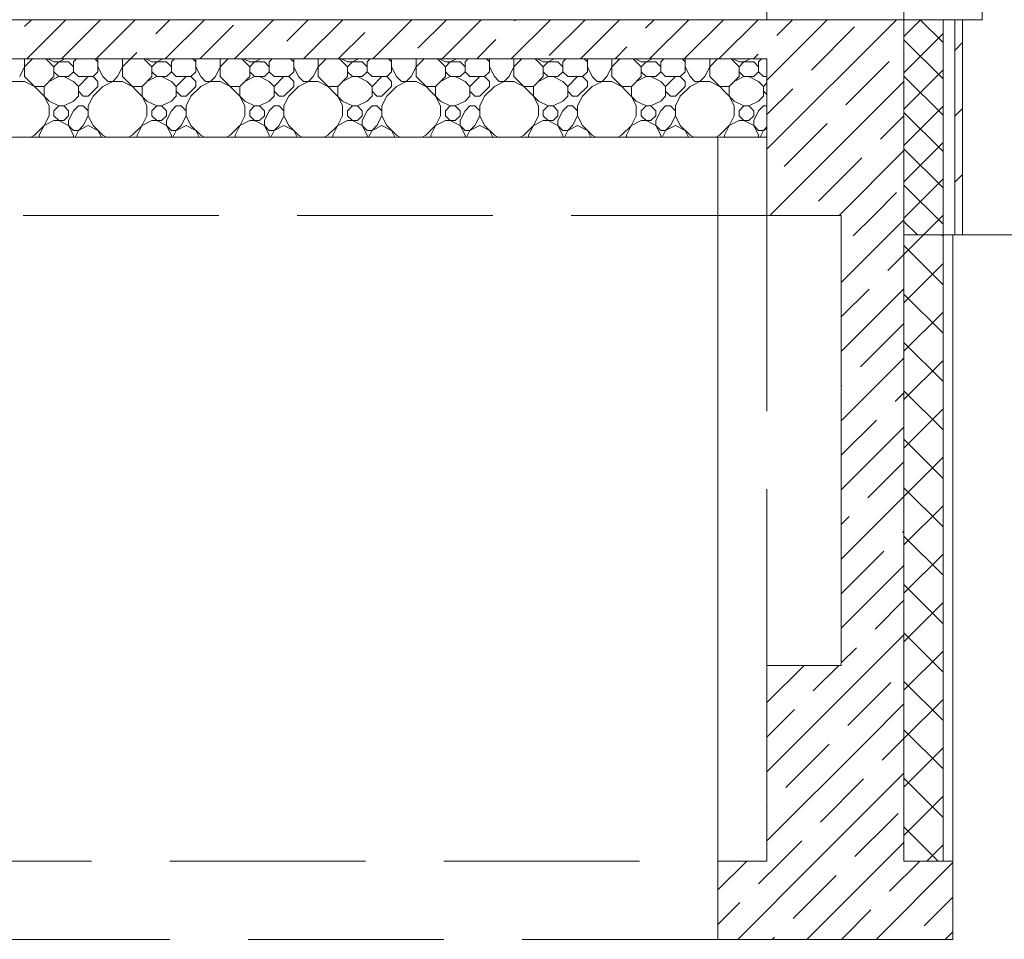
# Model space of a CAD drawing. Header units: millimetres. Extents: x 53645 to 137188, y 78097 to 135542.
# Tile 162 of 256: x 98110 to 100625, y 101230 to 103580. Entities that reach past the tile are written whole.
import ezdxf

# ---------------------------------------------------------------- set-up
doc = ezdxf.new("R2010")
doc.units = ezdxf.units.MM
doc.linetypes.add('GOST2.303 4', pattern=[7, 5, -2, 0])
doc.layers.add('hatch', color=7, linetype='Continuous', lineweight=5)
doc.layers.add('Wall2', color=40, linetype='Continuous', lineweight=5)

msp = doc.modelspace()

# ---------------------------------------------------------------- linework, layer by layer
at = {"layer": 'hatch', "color": 251, "ltscale": 100}
msp.add_lwpolyline([(91368.8, 103679.9), (100018.8, 103679.9), (100018.8, 103579.9), (91368.8, 103579.9)], close=True, dxfattribs=at)
for points in [[(91368.8, 103579.9), (100018.8, 103579.9)], [(100018.8, 103479.9), (96768.8, 103479.9)], [(100018.8, 103479.9), (96768.8, 103479.9)], [(100018.8, 103279.9), (100018.8, 103479.9)], [(100368.8, 101429.9), (100368.8, 103079.9)], [(100368.8, 102793.8), (100368.8, 103029.9)], [(100368.8, 103029.9), (100468.8, 103029.9)], [(100368.8, 101429.9), (100368.8, 102793.8)], [(100368.9, 101429.9), (100368.8, 101429.9)], [(100468.8, 101429.9), (100368.9, 101429.9)]]:
    msp.add_lwpolyline(points, dxfattribs=at)
at = {"layer": 'hatch', "color": 251, "lineweight": 0, "ltscale": 100}
for points in [[(98122.6, 103562.5), (98140, 103579.9)], [(98128.4, 103479.9), (98228.4, 103579.9)], [(98216.8, 103479.9), (98316.8, 103579.9)], [(98305.2, 103479.9), (98405.2, 103579.9)], [(98457.6, 103543.9), (98493.6, 103579.9)], [(98482, 103479.9), (98582, 103579.9)], [(98658.8, 103479.9), (98758.8, 103579.9)], [(98792.6, 103525.4), (98847.2, 103579.9)], [(98835.5, 103479.9), (98935.5, 103579.9)], [(99012.3, 103479.9), (99112.3, 103579.9)], [(99127.6, 103506.8), (99200.7, 103579.9)], [(99189.1, 103479.9), (99289.1, 103579.9)], [(99365.9, 103479.9), (99465.9, 103579.9)], [(99374.2, 103576.6), (99377.5, 103579.9)], [(99462.6, 103488.2), (99554.3, 103579.9)], [(99542.6, 103479.9), (99642.6, 103579.9)], [(99709.2, 103558.1), (99731, 103579.9)], [(99719.4, 103479.9), (99819.4, 103579.9)], [(99807.8, 103479.9), (99907.8, 103579.9)], [(99896.2, 103479.9), (99996.2, 103579.9)], [(98570.4, 103479.9), (98656.5, 103566)], [(98923.9, 103479.9), (98991.4, 103547.5)], [(99277.5, 103479.9), (99326.4, 103528.9)], [(99631, 103479.9), (99661.4, 103510.3)], [(98393.6, 103479.9), (98409.8, 103496.2)], [(99984.6, 103479.9), (99996.4, 103491.8)], [(100239.5, 103027.7), (100291.7, 103079.9)], [(100208.8, 102908.7), (100368.8, 103068.7)], [(100327.9, 102939.4), (100368.8, 102980.3)], [(100208.8, 102731.9), (100368.8, 102891.9)], [(100208.8, 102820.3), (100280.1, 102891.6)], [(100258, 102692.7), (100368.5, 102803.2)], [(100208.8, 102555.2), (100368.8, 102715.2)], [(100208.8, 102643.5), (100210.3, 102645)], [(100346.4, 102604.4), (100368.8, 102626.8)], [(100208.8, 102466.8), (100298.7, 102556.6)], [(100208.8, 102378.4), (100368.8, 102538.4)], [(100276.6, 102357.8), (100368.8, 102450)], [(100208.8, 102201.6), (100368.8, 102361.6)], [(100208.8, 102290), (100228.9, 102310)], [(100365, 102269.4), (100368.8, 102273.2)], [(100208.8, 102113.2), (100317.3, 102221.6)], [(100208.8, 102024.8), (100368.8, 102184.8)], [(100295.2, 102022.8), (100368.8, 102096.4)], [(100228.7, 101867.9), (100368.8, 102008)], [(100208.8, 101936.4), (100247.4, 101975)], [(100250.1, 101800.9), (100335.8, 101886.6)], [(100271.5, 101734), (100368.8, 101831.3)], [(100313.7, 101687.8), (100368.8, 101742.9)], [(100314.4, 101600.1), (100368.8, 101654.5)], [(100335.8, 101533.1), (100354.4, 101551.7)], [(100357.3, 101466.1), (100368.8, 101477.7)], [(99893.8, 101356.3), (99967.5, 101429.9)], [(99944.3, 101229.9), (100144.3, 101429.9)], [(99997.3, 101371.3), (100055.9, 101429.9)], [(100121.1, 101229.9), (100321.1, 101429.9)], [(100297.9, 101229.9), (100493.8, 101425.9)], [(100332.3, 101352.8), (100409.5, 101429.9)], [(100085.7, 101283), (100196.2, 101393.4)], [(100420.7, 101264.4), (100493.8, 101337.5)], [(99893.8, 101267.9), (99949.6, 101323.6)], [(100209.5, 101229.9), (100284.6, 101305.1)], [(100474.6, 101229.9), (100493.8, 101249.2)], [(100032.7, 101229.9), (100038, 101235.2)]]:
    msp.add_lwpolyline(points, dxfattribs=at)
at = {"layer": 'hatch', "color": 251, "linetype": 'ByBlock', "lineweight": 0, "ltscale": 100}
for points in [[(100018.8, 103425.8), (100173, 103579.9)], [(100018.8, 103249), (100349.8, 103579.9)], [(100044.2, 103539.5), (100084.6, 103579.9)], [(100132.5, 103451.1), (100243, 103561.6)], [(100220.9, 103362.7), (100331.4, 103473.2)], [(100018.8, 103337.4), (100084.8, 103403.4)], [(100026.5, 103079.9), (100368.8, 103422.3)], [(100309.3, 103274.3), (100368.8, 103333.9)], [(100062.7, 103204.5), (100173.2, 103315)], [(100151.1, 103116.1), (100261.6, 103226.6)], [(100203.3, 103079.9), (100368.8, 103245.5)], [(100291.7, 103079.9), (100350, 103138.2)], [(100018.8, 101834.8), (100114, 101929.9)], [(100137, 101864.6), (100202.4, 101929.9)], [(100018.8, 101658), (100228.7, 101867.9)], [(100018.8, 101746.4), (100089.2, 101816.8)], [(100225.3, 101776.2), (100250.1, 101800.9)], [(100018.8, 101481.3), (100271.5, 101734)], [(100067.1, 101617.9), (100177.6, 101728.4)], [(100155.5, 101529.6), (100266, 101640)], [(100144.3, 101429.9), (100314.4, 101600.1)], [(100018.8, 101569.7), (100019.4, 101570.2)], [(100243.9, 101441.2), (100335.8, 101533.1)], [(100055.9, 101429.9), (100107.8, 101481.8)], [(100321.1, 101429.9), (100357.3, 101466.1)]]:
    msp.add_lwpolyline(points, dxfattribs=at)
at = {"layer": 'hatch', "color": 251, "linetype": 'ByBlock', "ltscale": 100}
for points in [[(100018.8, 103579.9), (100368.8, 103579.9)], [(100368.8, 103579.9), (100368.8, 103079.9)], [(100018.8, 103079.9), (100018.8, 103479.9)], [(100208.8, 103079.9), (100018.8, 103079.9)], [(100368.8, 103079.9), (100368.8, 103079.9)]]:
    msp.add_lwpolyline(points, dxfattribs=at)
at = {"layer": 'hatch', "color": 251, "lineweight": 0, "ltscale": 75}
for points in [[(100368.8, 103537.2), (100411.6, 103580)], [(100468.8, 103521.4), (100410.3, 103580)], [(100368.8, 103444.4), (100468.8, 103544.4)], [(100468.8, 103428.6), (100368.8, 103528.6)], [(100368.8, 103351.6), (100468.8, 103451.6)], [(100468.8, 103335.8), (100368.8, 103435.8)], [(100368.8, 103258.7), (100468.8, 103358.7)], [(100468.8, 103243), (100368.8, 103343)], [(100368.8, 103165.9), (100468.8, 103265.9)], [(100468.8, 103150.2), (100368.8, 103250.2)], [(100368.8, 103073.1), (100468.8, 103173.1)], [(100468.8, 103057.4), (100368.8, 103157.4)], [(100418.5, 103029.9), (100468.8, 103080.3)], [(100403.5, 103029.9), (100368.8, 103064.6)]]:
    msp.add_lwpolyline(points, dxfattribs=at)
at = {"layer": 'hatch', "color": 251, "ltscale": 75}
for points in [[(100368.8, 103579.9), (100368.8, 103580)], [(100368.8, 103580), (100468.8, 103580)], [(100368.8, 103079.9), (100368.8, 103579.9)], [(100368.8, 103579.9), (100368.8, 103579.9)], [(100468.8, 103029.9), (100468.8, 103580)], [(100468.8, 103580), (100498.8, 103580)], [(100468.8, 103580), (100468.8, 103029.9)], [(100498.8, 103029.9), (100498.8, 103580)], [(100498.8, 103580), (100518.8, 103580)], [(100498.8, 103580), (100498.8, 103029.9)], [(100368.8, 103029.9), (100368.8, 103079.9)], [(100468.8, 103029.9), (100368.8, 103029.9)], [(100498.8, 103029.9), (100468.8, 103029.9)], [(100518.8, 103029.9), (100498.8, 103029.9)]]:
    msp.add_lwpolyline(points, dxfattribs=at)
at = {"layer": 'hatch', "color": 251, "lineweight": 15, "ltscale": 75}
for points in [[(100498.8, 103501.4), (100518.8, 103521.4)], [(100498.8, 103333.1), (100518.8, 103353.1)], [(100498.8, 103164.7), (100518.8, 103184.7)]]:
    msp.add_lwpolyline(points, dxfattribs=at)
at = {"layer": 'hatch', "color": 251, "lineweight": 15, "ltscale": 100}
for points in [[(98122.7, 103434.6), (98122.7, 103479.9)], [(98122.7, 103459.6), (98143, 103479.9)], [(98197.7, 103459.6), (98177.3, 103479.9)], [(98197.7, 103472.1), (98182, 103479.9)], [(98210.2, 103472.1), (98225.8, 103479.9)], [(98247.7, 103472.1), (98255.5, 103479.9)], [(98310.2, 103472.1), (98302.3, 103479.9)], [(98310.2, 103447.1), (98310.2, 103479.9)], [(98372.7, 103434.6), (98372.7, 103479.9)], [(98372.7, 103459.6), (98393, 103479.9)], [(98447.7, 103459.6), (98427.3, 103479.9)], [(98447.7, 103472.1), (98432, 103479.9)], [(98460.2, 103472.1), (98475.8, 103479.9)], [(98497.7, 103472.1), (98505.5, 103479.9)], [(98560.2, 103472.1), (98552.3, 103479.9)], [(98560.2, 103447.1), (98560.2, 103479.9)], [(98622.7, 103434.6), (98622.7, 103479.9)], [(98622.7, 103459.6), (98643, 103479.9)], [(98697.7, 103459.6), (98677.3, 103479.9)], [(98697.7, 103472.1), (98682, 103479.9)], [(98710.2, 103472.1), (98725.8, 103479.9)], [(98747.7, 103472.1), (98755.5, 103479.9)], [(98810.2, 103472.1), (98802.3, 103479.9)], [(98810.2, 103447.1), (98810.2, 103479.9)], [(98872.7, 103434.6), (98872.7, 103479.9)], [(98872.7, 103459.6), (98893, 103479.9)], [(98947.7, 103459.6), (98927.3, 103479.9)], [(98947.7, 103472.1), (98932, 103479.9)], [(98960.2, 103472.1), (98975.8, 103479.9)], [(98997.7, 103472.1), (99005.5, 103479.9)], [(99060.2, 103472.1), (99052.3, 103479.9)], [(99060.2, 103447.1), (99060.2, 103479.9)], [(99122.7, 103434.6), (99122.7, 103479.9)], [(99122.7, 103459.6), (99143, 103479.9)], [(99197.7, 103459.6), (99177.3, 103479.9)], [(99197.7, 103472.1), (99182, 103479.9)], [(99210.2, 103472.1), (99225.8, 103479.9)], [(99247.7, 103472.1), (99255.5, 103479.9)], [(99310.2, 103472.1), (99302.3, 103479.9)], [(99310.2, 103447.1), (99310.2, 103479.9)], [(99372.7, 103434.6), (99372.7, 103479.9)], [(99372.7, 103459.6), (99393, 103479.9)], [(99447.7, 103459.6), (99427.3, 103479.9)], [(99447.7, 103472.1), (99432, 103479.9)], [(99460.2, 103472.1), (99475.8, 103479.9)], [(99497.7, 103472.1), (99505.5, 103479.9)], [(99560.2, 103472.1), (99552.3, 103479.9)], [(99560.2, 103447.1), (99560.2, 103479.9)], [(99622.7, 103434.6), (99622.7, 103479.9)], [(99622.7, 103459.6), (99643, 103479.9)], [(99697.7, 103459.6), (99677.3, 103479.9)], [(99697.7, 103472.1), (99682, 103479.9)], [(99710.2, 103472.1), (99725.8, 103479.9)], [(99747.7, 103472.1), (99755.5, 103479.9)], [(99810.2, 103472.1), (99802.3, 103479.9)], [(99810.2, 103447.1), (99810.2, 103479.9)], [(99872.7, 103434.6), (99872.7, 103479.9)], [(99872.7, 103459.6), (99893, 103479.9)], [(99947.7, 103459.6), (99927.3, 103479.9)], [(99947.7, 103472.1), (99932, 103479.9)], [(99960.2, 103472.1), (99975.8, 103479.9)], [(99997.7, 103472.1), (100005.5, 103479.9)], [(98110.2, 103434.6), (98122.7, 103459.6)], [(98197.7, 103472.1), (98235.2, 103472.1)], [(98197.7, 103459.6), (98210.2, 103472.1)], [(98197.7, 103434.6), (98197.7, 103459.6)], [(98247.7, 103459.6), (98235.2, 103472.1)], [(98247.7, 103447.1), (98247.7, 103472.1)], [(98322.7, 103434.6), (98310.2, 103459.6)], [(98360.2, 103434.6), (98372.7, 103459.6)], [(98447.7, 103472.1), (98485.2, 103472.1)], [(98447.7, 103459.6), (98460.2, 103472.1)], [(98447.7, 103434.6), (98447.7, 103459.6)], [(98497.7, 103459.6), (98485.2, 103472.1)], [(98497.7, 103447.1), (98497.7, 103472.1)], [(98572.7, 103434.6), (98560.2, 103459.6)], [(98610.2, 103434.6), (98622.7, 103459.6)], [(98697.7, 103472.1), (98735.2, 103472.1)], [(98697.7, 103459.6), (98710.2, 103472.1)], [(98697.7, 103434.6), (98697.7, 103459.6)], [(98747.7, 103459.6), (98735.2, 103472.1)], [(98747.7, 103447.1), (98747.7, 103472.1)], [(98822.7, 103434.6), (98810.2, 103459.6)], [(98860.2, 103434.6), (98872.7, 103459.6)], [(98947.7, 103472.1), (98985.2, 103472.1)], [(98947.7, 103459.6), (98960.2, 103472.1)], [(98947.7, 103434.6), (98947.7, 103459.6)], [(98997.7, 103459.6), (98985.2, 103472.1)], [(98997.7, 103447.1), (98997.7, 103472.1)], [(99072.7, 103434.6), (99060.2, 103459.6)], [(99110.2, 103434.6), (99122.7, 103459.6)], [(99197.7, 103472.1), (99235.2, 103472.1)], [(99197.7, 103459.6), (99210.2, 103472.1)], [(99197.7, 103434.6), (99197.7, 103459.6)], [(99247.7, 103459.6), (99235.2, 103472.1)], [(99247.7, 103447.1), (99247.7, 103472.1)], [(99322.7, 103434.6), (99310.2, 103459.6)], [(99360.2, 103434.6), (99372.7, 103459.6)], [(99447.7, 103472.1), (99485.2, 103472.1)], [(99447.7, 103459.6), (99460.2, 103472.1)], [(99447.7, 103434.6), (99447.7, 103459.6)], [(99497.7, 103459.6), (99485.2, 103472.1)], [(99497.7, 103447.1), (99497.7, 103472.1)], [(99572.7, 103434.6), (99560.2, 103459.6)], [(99610.2, 103434.6), (99622.7, 103459.6)], [(99697.7, 103472.1), (99735.2, 103472.1)], [(99697.7, 103459.6), (99710.2, 103472.1)], [(99697.7, 103434.6), (99697.7, 103459.6)], [(99747.7, 103459.6), (99735.2, 103472.1)], [(99747.7, 103447.1), (99747.7, 103472.1)], [(99822.7, 103434.6), (99810.2, 103459.6)], [(99860.2, 103434.6), (99872.7, 103459.6)], [(99947.7, 103472.1), (99985.2, 103472.1)], [(99947.7, 103459.6), (99960.2, 103472.1)], [(99947.7, 103434.6), (99947.7, 103459.6)], [(99997.7, 103459.6), (99985.2, 103472.1)], [(99997.7, 103447.1), (99997.7, 103472.1)], [(98185.2, 103372.1), (98122.7, 103434.6)], [(98172.7, 103409.6), (98197.7, 103434.6)], [(98185.2, 103422.1), (98210.2, 103434.6)], [(98210.2, 103434.6), (98197.7, 103447.1)], [(98210.2, 103434.6), (98235.2, 103434.6)], [(98247.7, 103422.1), (98222.7, 103434.6)], [(98235.2, 103434.6), (98247.7, 103447.1)], [(98260.2, 103434.6), (98247.7, 103447.1)], [(98260.2, 103434.6), (98297.7, 103434.6)], [(98260.2, 103409.6), (98285.2, 103434.6)], [(98297.7, 103434.6), (98310.2, 103447.1)], [(98310.2, 103422.1), (98297.7, 103434.6)], [(98335.2, 103422.1), (98322.7, 103434.6)], [(98347.7, 103422.1), (98360.2, 103434.6)], [(98435.2, 103372.1), (98372.7, 103434.6)], [(98422.7, 103409.6), (98447.7, 103434.6)], [(98435.2, 103422.1), (98460.2, 103434.6)], [(98460.2, 103434.6), (98447.7, 103447.1)], [(98460.2, 103434.6), (98485.2, 103434.6)], [(98497.7, 103422.1), (98472.7, 103434.6)], [(98485.2, 103434.6), (98497.7, 103447.1)], [(98510.2, 103434.6), (98497.7, 103447.1)], [(98510.2, 103434.6), (98547.7, 103434.6)], [(98510.2, 103409.6), (98535.2, 103434.6)], [(98547.7, 103434.6), (98560.2, 103447.1)], [(98560.2, 103422.1), (98547.7, 103434.6)], [(98585.2, 103422.1), (98572.7, 103434.6)], [(98597.7, 103422.1), (98610.2, 103434.6)], [(98685.2, 103372.1), (98622.7, 103434.6)], [(98672.7, 103409.6), (98697.7, 103434.6)], [(98685.2, 103422.1), (98710.2, 103434.6)], [(98710.2, 103434.6), (98697.7, 103447.1)], [(98710.2, 103434.6), (98735.2, 103434.6)], [(98747.7, 103422.1), (98722.7, 103434.6)], [(98735.2, 103434.6), (98747.7, 103447.1)], [(98760.2, 103434.6), (98747.7, 103447.1)], [(98760.2, 103434.6), (98797.7, 103434.6)], [(98760.2, 103409.6), (98785.2, 103434.6)], [(98797.7, 103434.6), (98810.2, 103447.1)], [(98810.2, 103422.1), (98797.7, 103434.6)], [(98835.2, 103422.1), (98822.7, 103434.6)], [(98847.7, 103422.1), (98860.2, 103434.6)], [(98935.2, 103372.1), (98872.7, 103434.6)], [(98922.7, 103409.6), (98947.7, 103434.6)], [(98935.2, 103422.1), (98960.2, 103434.6)], [(98960.2, 103434.6), (98947.7, 103447.1)], [(98960.2, 103434.6), (98985.2, 103434.6)], [(98997.7, 103422.1), (98972.7, 103434.6)], [(98985.2, 103434.6), (98997.7, 103447.1)], [(99010.2, 103434.6), (98997.7, 103447.1)], [(99010.2, 103434.6), (99047.7, 103434.6)], [(99010.2, 103409.6), (99035.2, 103434.6)], [(99047.7, 103434.6), (99060.2, 103447.1)], [(99060.2, 103422.1), (99047.7, 103434.6)], [(99085.2, 103422.1), (99072.7, 103434.6)], [(99097.7, 103422.1), (99110.2, 103434.6)], [(99185.2, 103372.1), (99122.7, 103434.6)], [(99172.7, 103409.6), (99197.7, 103434.6)], [(99185.2, 103422.1), (99210.2, 103434.6)], [(99210.2, 103434.6), (99197.7, 103447.1)], [(99210.2, 103434.6), (99235.2, 103434.6)], [(99247.7, 103422.1), (99222.7, 103434.6)], [(99235.2, 103434.6), (99247.7, 103447.1)], [(99260.2, 103434.6), (99247.7, 103447.1)], [(99260.2, 103434.6), (99297.7, 103434.6)], [(99260.2, 103409.6), (99285.2, 103434.6)], [(99297.7, 103434.6), (99310.2, 103447.1)], [(99310.2, 103422.1), (99297.7, 103434.6)], [(99335.2, 103422.1), (99322.7, 103434.6)], [(99347.7, 103422.1), (99360.2, 103434.6)], [(99435.2, 103372.1), (99372.7, 103434.6)], [(99422.7, 103409.6), (99447.7, 103434.6)], [(99435.2, 103422.1), (99460.2, 103434.6)], [(99460.2, 103434.6), (99447.7, 103447.1)], [(99460.2, 103434.6), (99485.2, 103434.6)], [(99497.7, 103422.1), (99472.7, 103434.6)], [(99485.2, 103434.6), (99497.7, 103447.1)], [(99510.2, 103434.6), (99497.7, 103447.1)], [(99510.2, 103434.6), (99547.7, 103434.6)], [(99510.2, 103409.6), (99535.2, 103434.6)], [(99547.7, 103434.6), (99560.2, 103447.1)], [(99560.2, 103422.1), (99547.7, 103434.6)], [(99585.2, 103422.1), (99572.7, 103434.6)], [(99597.7, 103422.1), (99610.2, 103434.6)], [(99685.2, 103372.1), (99622.7, 103434.6)], [(99672.7, 103409.6), (99697.7, 103434.6)], [(99685.2, 103422.1), (99710.2, 103434.6)], [(99710.2, 103434.6), (99697.7, 103447.1)], [(99710.2, 103434.6), (99735.2, 103434.6)], [(99747.7, 103422.1), (99722.7, 103434.6)], [(99735.2, 103434.6), (99747.7, 103447.1)], [(99760.2, 103434.6), (99747.7, 103447.1)], [(99760.2, 103434.6), (99797.7, 103434.6)], [(99760.2, 103409.6), (99785.2, 103434.6)], [(99797.7, 103434.6), (99810.2, 103447.1)], [(99810.2, 103422.1), (99797.7, 103434.6)], [(99835.2, 103422.1), (99822.7, 103434.6)], [(99847.7, 103422.1), (99860.2, 103434.6)], [(99935.2, 103372.1), (99872.7, 103434.6)], [(99922.7, 103409.6), (99947.7, 103434.6)], [(99935.2, 103422.1), (99960.2, 103434.6)], [(99960.2, 103434.6), (99947.7, 103447.1)], [(99960.2, 103434.6), (99985.2, 103434.6)], [(99997.7, 103422.1), (99972.7, 103434.6)], [(99985.2, 103434.6), (99997.7, 103447.1)], [(100010.2, 103434.6), (99997.7, 103447.1)], [(100010.2, 103434.6), (100018.8, 103434.6)], [(98085.2, 103422.1), (98122.7, 103422.1)], [(98147.7, 103409.6), (98122.7, 103422.1)], [(98147.7, 103409.6), (98172.7, 103409.6)], [(98172.7, 103384.6), (98172.7, 103409.6)], [(98260.2, 103409.6), (98247.7, 103422.1)], [(98260.2, 103384.6), (98260.2, 103409.6)], [(98285.2, 103384.6), (98310.2, 103409.6)], [(98297.7, 103384.6), (98322.7, 103409.6)], [(98310.2, 103409.6), (98310.2, 103422.1)], [(98322.7, 103409.6), (98347.7, 103422.1)], [(98335.2, 103422.1), (98372.7, 103422.1)], [(98397.7, 103409.6), (98372.7, 103422.1)], [(98397.7, 103409.6), (98422.7, 103409.6)], [(98422.7, 103384.6), (98422.7, 103409.6)], [(98510.2, 103409.6), (98497.7, 103422.1)], [(98510.2, 103384.6), (98510.2, 103409.6)], [(98535.2, 103384.6), (98560.2, 103409.6)], [(98547.7, 103384.6), (98572.7, 103409.6)], [(98560.2, 103409.6), (98560.2, 103422.1)], [(98572.7, 103409.6), (98597.7, 103422.1)], [(98585.2, 103422.1), (98622.7, 103422.1)], [(98647.7, 103409.6), (98622.7, 103422.1)], [(98647.7, 103409.6), (98672.7, 103409.6)], [(98672.7, 103384.6), (98672.7, 103409.6)], [(98760.2, 103409.6), (98747.7, 103422.1)], [(98760.2, 103384.6), (98760.2, 103409.6)], [(98785.2, 103384.6), (98810.2, 103409.6)], [(98797.7, 103384.6), (98822.7, 103409.6)], [(98810.2, 103409.6), (98810.2, 103422.1)], [(98822.7, 103409.6), (98847.7, 103422.1)], [(98835.2, 103422.1), (98872.7, 103422.1)], [(98897.7, 103409.6), (98872.7, 103422.1)], [(98897.7, 103409.6), (98922.7, 103409.6)], [(98922.7, 103384.6), (98922.7, 103409.6)], [(99010.2, 103409.6), (98997.7, 103422.1)], [(99010.2, 103384.6), (99010.2, 103409.6)], [(99035.2, 103384.6), (99060.2, 103409.6)], [(99047.7, 103384.6), (99072.7, 103409.6)], [(99060.2, 103409.6), (99060.2, 103422.1)], [(99072.7, 103409.6), (99097.7, 103422.1)], [(99085.2, 103422.1), (99122.7, 103422.1)], [(99147.7, 103409.6), (99122.7, 103422.1)], [(99147.7, 103409.6), (99172.7, 103409.6)], [(99172.7, 103384.6), (99172.7, 103409.6)], [(99260.2, 103409.6), (99247.7, 103422.1)], [(99260.2, 103384.6), (99260.2, 103409.6)], [(99285.2, 103384.6), (99310.2, 103409.6)], [(99297.7, 103384.6), (99322.7, 103409.6)], [(99310.2, 103409.6), (99310.2, 103422.1)], [(99322.7, 103409.6), (99347.7, 103422.1)], [(99335.2, 103422.1), (99372.7, 103422.1)], [(99397.7, 103409.6), (99372.7, 103422.1)], [(99397.7, 103409.6), (99422.7, 103409.6)], [(99422.7, 103384.6), (99422.7, 103409.6)], [(99510.2, 103409.6), (99497.7, 103422.1)], [(99510.2, 103384.6), (99510.2, 103409.6)], [(99535.2, 103384.6), (99560.2, 103409.6)], [(99547.7, 103384.6), (99572.7, 103409.6)], [(99560.2, 103409.6), (99560.2, 103422.1)], [(99572.7, 103409.6), (99597.7, 103422.1)], [(99585.2, 103422.1), (99622.7, 103422.1)], [(99647.7, 103409.6), (99622.7, 103422.1)], [(99647.7, 103409.6), (99672.7, 103409.6)], [(99672.7, 103384.6), (99672.7, 103409.6)], [(99760.2, 103409.6), (99747.7, 103422.1)], [(99760.2, 103384.6), (99760.2, 103409.6)], [(99785.2, 103384.6), (99810.2, 103409.6)], [(99797.7, 103384.6), (99822.7, 103409.6)], [(99810.2, 103409.6), (99810.2, 103422.1)], [(99822.7, 103409.6), (99847.7, 103422.1)], [(99835.2, 103422.1), (99872.7, 103422.1)], [(99897.7, 103409.6), (99872.7, 103422.1)], [(99897.7, 103409.6), (99922.7, 103409.6)], [(99922.7, 103384.6), (99922.7, 103409.6)], [(100010.2, 103409.6), (99997.7, 103422.1)], [(100010.2, 103409.6), (100018.8, 103418.3)], [(100010.2, 103384.6), (100010.2, 103409.6)], [(98185.2, 103359.6), (98172.7, 103384.6)], [(98247.7, 103372.1), (98260.2, 103384.6)], [(98272.7, 103384.6), (98260.2, 103397.1)], [(98272.7, 103384.6), (98285.2, 103384.6)], [(98297.7, 103384.6), (98285.2, 103359.6)], [(98435.2, 103359.6), (98422.7, 103384.6)], [(98497.7, 103372.1), (98510.2, 103384.6)], [(98522.7, 103384.6), (98510.2, 103397.1)], [(98522.7, 103384.6), (98535.2, 103384.6)], [(98547.7, 103384.6), (98535.2, 103359.6)], [(98685.2, 103359.6), (98672.7, 103384.6)], [(98747.7, 103372.1), (98760.2, 103384.6)], [(98772.7, 103384.6), (98760.2, 103397.1)], [(98772.7, 103384.6), (98785.2, 103384.6)], [(98797.7, 103384.6), (98785.2, 103359.6)], [(98935.2, 103359.6), (98922.7, 103384.6)], [(98997.7, 103372.1), (99010.2, 103384.6)], [(99022.7, 103384.6), (99010.2, 103397.1)], [(99022.7, 103384.6), (99035.2, 103384.6)], [(99047.7, 103384.6), (99035.2, 103359.6)], [(99185.2, 103359.6), (99172.7, 103384.6)], [(99247.7, 103372.1), (99260.2, 103384.6)], [(99272.7, 103384.6), (99260.2, 103397.1)], [(99272.7, 103384.6), (99285.2, 103384.6)], [(99297.7, 103384.6), (99285.2, 103359.6)], [(99435.2, 103359.6), (99422.7, 103384.6)], [(99497.7, 103372.1), (99510.2, 103384.6)], [(99522.7, 103384.6), (99510.2, 103397.1)], [(99522.7, 103384.6), (99535.2, 103384.6)], [(99547.7, 103384.6), (99535.2, 103359.6)], [(99685.2, 103359.6), (99672.7, 103384.6)], [(99747.7, 103372.1), (99760.2, 103384.6)], [(99772.7, 103384.6), (99760.2, 103397.1)], [(99772.7, 103384.6), (99785.2, 103384.6)], [(99797.7, 103384.6), (99785.2, 103359.6)], [(99935.2, 103359.6), (99922.7, 103384.6)], [(99997.7, 103372.1), (100010.2, 103384.6)], [(100018.8, 103388.4), (100010.2, 103397.1)], [(98210.2, 103359.6), (98185.2, 103372.1)], [(98185.2, 103334.6), (98185.2, 103359.6)], [(98197.7, 103347.1), (98210.2, 103359.6)], [(98210.2, 103359.6), (98222.7, 103359.6)], [(98222.7, 103359.6), (98247.7, 103372.1)], [(98235.2, 103347.1), (98222.7, 103359.6)], [(98247.7, 103347.1), (98260.2, 103359.6)], [(98260.2, 103359.6), (98272.7, 103359.6)], [(98285.2, 103347.1), (98272.7, 103359.6)], [(98285.2, 103334.6), (98285.2, 103359.6)], [(98460.2, 103359.6), (98435.2, 103372.1)], [(98435.2, 103334.6), (98435.2, 103359.6)], [(98447.7, 103347.1), (98460.2, 103359.6)], [(98460.2, 103359.6), (98472.7, 103359.6)], [(98472.7, 103359.6), (98497.7, 103372.1)], [(98485.2, 103347.1), (98472.7, 103359.6)], [(98497.7, 103347.1), (98510.2, 103359.6)], [(98510.2, 103359.6), (98522.7, 103359.6)], [(98535.2, 103347.1), (98522.7, 103359.6)], [(98535.2, 103334.6), (98535.2, 103359.6)], [(98710.2, 103359.6), (98685.2, 103372.1)], [(98685.2, 103334.6), (98685.2, 103359.6)], [(98697.7, 103347.1), (98710.2, 103359.6)], [(98710.2, 103359.6), (98722.7, 103359.6)], [(98722.7, 103359.6), (98747.7, 103372.1)], [(98735.2, 103347.1), (98722.7, 103359.6)], [(98747.7, 103347.1), (98760.2, 103359.6)], [(98760.2, 103359.6), (98772.7, 103359.6)], [(98785.2, 103347.1), (98772.7, 103359.6)], [(98785.2, 103334.6), (98785.2, 103359.6)], [(98960.2, 103359.6), (98935.2, 103372.1)], [(98935.2, 103334.6), (98935.2, 103359.6)], [(98947.7, 103347.1), (98960.2, 103359.6)], [(98960.2, 103359.6), (98972.7, 103359.6)], [(98972.7, 103359.6), (98997.7, 103372.1)], [(98985.2, 103347.1), (98972.7, 103359.6)], [(98997.7, 103347.1), (99010.2, 103359.6)], [(99010.2, 103359.6), (99022.7, 103359.6)], [(99035.2, 103347.1), (99022.7, 103359.6)], [(99035.2, 103334.6), (99035.2, 103359.6)], [(99210.2, 103359.6), (99185.2, 103372.1)], [(99185.2, 103334.6), (99185.2, 103359.6)], [(99197.7, 103347.1), (99210.2, 103359.6)], [(99210.2, 103359.6), (99222.7, 103359.6)], [(99222.7, 103359.6), (99247.7, 103372.1)], [(99235.2, 103347.1), (99222.7, 103359.6)], [(99247.7, 103347.1), (99260.2, 103359.6)], [(99260.2, 103359.6), (99272.7, 103359.6)], [(99285.2, 103347.1), (99272.7, 103359.6)], [(99285.2, 103334.6), (99285.2, 103359.6)], [(99460.2, 103359.6), (99435.2, 103372.1)], [(99435.2, 103334.6), (99435.2, 103359.6)], [(99447.7, 103347.1), (99460.2, 103359.6)], [(99460.2, 103359.6), (99472.7, 103359.6)], [(99472.7, 103359.6), (99497.7, 103372.1)], [(99485.2, 103347.1), (99472.7, 103359.6)], [(99497.7, 103347.1), (99510.2, 103359.6)], [(99510.2, 103359.6), (99522.7, 103359.6)], [(99535.2, 103347.1), (99522.7, 103359.6)], [(99535.2, 103334.6), (99535.2, 103359.6)], [(99710.2, 103359.6), (99685.2, 103372.1)], [(99685.2, 103334.6), (99685.2, 103359.6)], [(99697.7, 103347.1), (99710.2, 103359.6)], [(99710.2, 103359.6), (99722.7, 103359.6)], [(99722.7, 103359.6), (99747.7, 103372.1)], [(99735.2, 103347.1), (99722.7, 103359.6)], [(99747.7, 103347.1), (99760.2, 103359.6)], [(99760.2, 103359.6), (99772.7, 103359.6)], [(99785.2, 103347.1), (99772.7, 103359.6)], [(99785.2, 103334.6), (99785.2, 103359.6)], [(99960.2, 103359.6), (99935.2, 103372.1)], [(99935.2, 103334.6), (99935.2, 103359.6)], [(99947.7, 103347.1), (99960.2, 103359.6)], [(99960.2, 103359.6), (99972.7, 103359.6)], [(99972.7, 103359.6), (99997.7, 103372.1)], [(99985.2, 103347.1), (99972.7, 103359.6)], [(99997.7, 103347.1), (100010.2, 103359.6)], [(100010.2, 103359.6), (100018.8, 103359.6)], [(98160.2, 103284.6), (98185.2, 103334.6)], [(98197.7, 103334.6), (98197.7, 103347.1)], [(98210.2, 103322.1), (98197.7, 103334.6)], [(98222.7, 103322.1), (98235.2, 103334.6)], [(98235.2, 103334.6), (98235.2, 103347.1)], [(98235.2, 103322.1), (98247.7, 103347.1)], [(98272.7, 103309.6), (98285.2, 103334.6)], [(98297.7, 103309.6), (98285.2, 103334.6)], [(98410.2, 103284.6), (98435.2, 103334.6)], [(98447.7, 103334.6), (98447.7, 103347.1)], [(98460.2, 103322.1), (98447.7, 103334.6)], [(98472.7, 103322.1), (98485.2, 103334.6)], [(98485.2, 103334.6), (98485.2, 103347.1)], [(98485.2, 103322.1), (98497.7, 103347.1)], [(98522.7, 103309.6), (98535.2, 103334.6)], [(98547.7, 103309.6), (98535.2, 103334.6)], [(98660.2, 103284.6), (98685.2, 103334.6)], [(98697.7, 103334.6), (98697.7, 103347.1)], [(98710.2, 103322.1), (98697.7, 103334.6)], [(98722.7, 103322.1), (98735.2, 103334.6)], [(98735.2, 103334.6), (98735.2, 103347.1)], [(98735.2, 103322.1), (98747.7, 103347.1)], [(98772.7, 103309.6), (98785.2, 103334.6)], [(98797.7, 103309.6), (98785.2, 103334.6)], [(98910.2, 103284.6), (98935.2, 103334.6)], [(98947.7, 103334.6), (98947.7, 103347.1)], [(98960.2, 103322.1), (98947.7, 103334.6)], [(98972.7, 103322.1), (98985.2, 103334.6)], [(98985.2, 103334.6), (98985.2, 103347.1)], [(98985.2, 103322.1), (98997.7, 103347.1)], [(99022.7, 103309.6), (99035.2, 103334.6)], [(99047.7, 103309.6), (99035.2, 103334.6)], [(99160.2, 103284.6), (99185.2, 103334.6)], [(99197.7, 103334.6), (99197.7, 103347.1)], [(99210.2, 103322.1), (99197.7, 103334.6)], [(99222.7, 103322.1), (99235.2, 103334.6)], [(99235.2, 103334.6), (99235.2, 103347.1)], [(99235.2, 103322.1), (99247.7, 103347.1)], [(99272.7, 103309.6), (99285.2, 103334.6)], [(99297.7, 103309.6), (99285.2, 103334.6)], [(99410.2, 103284.6), (99435.2, 103334.6)], [(99447.7, 103334.6), (99447.7, 103347.1)], [(99460.2, 103322.1), (99447.7, 103334.6)], [(99472.7, 103322.1), (99485.2, 103334.6)], [(99485.2, 103334.6), (99485.2, 103347.1)], [(99485.2, 103322.1), (99497.7, 103347.1)], [(99522.7, 103309.6), (99535.2, 103334.6)], [(99547.7, 103309.6), (99535.2, 103334.6)], [(99660.2, 103284.6), (99685.2, 103334.6)], [(99697.7, 103334.6), (99697.7, 103347.1)], [(99710.2, 103322.1), (99697.7, 103334.6)], [(99722.7, 103322.1), (99735.2, 103334.6)], [(99735.2, 103334.6), (99735.2, 103347.1)], [(99735.2, 103322.1), (99747.7, 103347.1)], [(99772.7, 103309.6), (99785.2, 103334.6)], [(99797.7, 103309.6), (99785.2, 103334.6)], [(99910.2, 103284.6), (99935.2, 103334.6)], [(99947.7, 103334.6), (99947.7, 103347.1)], [(99960.2, 103322.1), (99947.7, 103334.6)], [(99972.7, 103322.1), (99985.2, 103334.6)], [(99985.2, 103334.6), (99985.2, 103347.1)], [(99985.2, 103322.1), (99997.7, 103347.1)], [(98147.7, 103284.6), (98172.7, 103309.6)], [(98172.7, 103309.6), (98197.7, 103322.1)], [(98197.7, 103322.1), (98222.7, 103322.1)], [(98235.2, 103309.6), (98210.2, 103322.1)], [(98235.2, 103309.6), (98235.2, 103322.1)], [(98247.7, 103297.1), (98235.2, 103309.6)], [(98247.7, 103284.6), (98235.2, 103309.6)], [(98260.2, 103297.1), (98272.7, 103309.6)], [(98260.2, 103297.1), (98285.2, 103309.6)], [(98310.2, 103297.1), (98285.2, 103309.6)], [(98310.2, 103297.1), (98285.2, 103309.6)], [(98322.7, 103284.6), (98297.7, 103309.6)], [(98397.7, 103284.6), (98422.7, 103309.6)], [(98422.7, 103309.6), (98447.7, 103322.1)], [(98447.7, 103322.1), (98472.7, 103322.1)], [(98485.2, 103309.6), (98460.2, 103322.1)], [(98485.2, 103309.6), (98485.2, 103322.1)], [(98497.7, 103297.1), (98485.2, 103309.6)], [(98497.7, 103284.6), (98485.2, 103309.6)], [(98510.2, 103297.1), (98522.7, 103309.6)], [(98510.2, 103297.1), (98535.2, 103309.6)], [(98560.2, 103297.1), (98535.2, 103309.6)], [(98560.2, 103297.1), (98535.2, 103309.6)], [(98572.7, 103284.6), (98547.7, 103309.6)], [(98647.7, 103284.6), (98672.7, 103309.6)], [(98672.7, 103309.6), (98697.7, 103322.1)], [(98697.7, 103322.1), (98722.7, 103322.1)], [(98735.2, 103309.6), (98710.2, 103322.1)], [(98735.2, 103309.6), (98735.2, 103322.1)], [(98747.7, 103297.1), (98735.2, 103309.6)], [(98747.7, 103284.6), (98735.2, 103309.6)], [(98760.2, 103297.1), (98772.7, 103309.6)], [(98760.2, 103297.1), (98785.2, 103309.6)], [(98810.2, 103297.1), (98785.2, 103309.6)], [(98810.2, 103297.1), (98785.2, 103309.6)], [(98822.7, 103284.6), (98797.7, 103309.6)], [(98897.7, 103284.6), (98922.7, 103309.6)], [(98922.7, 103309.6), (98947.7, 103322.1)], [(98947.7, 103322.1), (98972.7, 103322.1)], [(98985.2, 103309.6), (98960.2, 103322.1)], [(98985.2, 103309.6), (98985.2, 103322.1)], [(98997.7, 103297.1), (98985.2, 103309.6)], [(98997.7, 103284.6), (98985.2, 103309.6)], [(99010.2, 103297.1), (99022.7, 103309.6)], [(99010.2, 103297.1), (99035.2, 103309.6)], [(99060.2, 103297.1), (99035.2, 103309.6)], [(99060.2, 103297.1), (99035.2, 103309.6)], [(99072.7, 103284.6), (99047.7, 103309.6)], [(99147.7, 103284.6), (99172.7, 103309.6)], [(99172.7, 103309.6), (99197.7, 103322.1)], [(99197.7, 103322.1), (99222.7, 103322.1)], [(99235.2, 103309.6), (99210.2, 103322.1)], [(99235.2, 103309.6), (99235.2, 103322.1)], [(99247.7, 103297.1), (99235.2, 103309.6)], [(99247.7, 103284.6), (99235.2, 103309.6)], [(99260.2, 103297.1), (99272.7, 103309.6)], [(99260.2, 103297.1), (99285.2, 103309.6)], [(99310.2, 103297.1), (99285.2, 103309.6)], [(99310.2, 103297.1), (99285.2, 103309.6)], [(99322.7, 103284.6), (99297.7, 103309.6)], [(99397.7, 103284.6), (99422.7, 103309.6)], [(99422.7, 103309.6), (99447.7, 103322.1)], [(99447.7, 103322.1), (99472.7, 103322.1)], [(99485.2, 103309.6), (99460.2, 103322.1)], [(99485.2, 103309.6), (99485.2, 103322.1)], [(99497.7, 103297.1), (99485.2, 103309.6)], [(99497.7, 103284.6), (99485.2, 103309.6)], [(99510.2, 103297.1), (99522.7, 103309.6)], [(99510.2, 103297.1), (99535.2, 103309.6)], [(99560.2, 103297.1), (99535.2, 103309.6)], [(99560.2, 103297.1), (99535.2, 103309.6)], [(99572.7, 103284.6), (99547.7, 103309.6)], [(99647.7, 103284.6), (99672.7, 103309.6)], [(99672.7, 103309.6), (99697.7, 103322.1)], [(99697.7, 103322.1), (99722.7, 103322.1)], [(99735.2, 103309.6), (99710.2, 103322.1)], [(99735.2, 103309.6), (99735.2, 103322.1)], [(99747.7, 103297.1), (99735.2, 103309.6)], [(99747.7, 103284.6), (99735.2, 103309.6)], [(99760.2, 103297.1), (99772.7, 103309.6)], [(99760.2, 103297.1), (99785.2, 103309.6)], [(99810.2, 103297.1), (99785.2, 103309.6)], [(99810.2, 103297.1), (99785.2, 103309.6)], [(99822.7, 103284.6), (99797.7, 103309.6)], [(99897.7, 103284.6), (99922.7, 103309.6)], [(99922.7, 103309.6), (99947.7, 103322.1)], [(99947.7, 103322.1), (99972.7, 103322.1)], [(99985.2, 103309.6), (99960.2, 103322.1)], [(99985.2, 103309.6), (99985.2, 103322.1)], [(99997.7, 103297.1), (99985.2, 103309.6)], [(99997.7, 103284.6), (99985.2, 103309.6)], [(100010.2, 103297.1), (100018.8, 103305.8)], [(100010.2, 103297.1), (100018.8, 103301.5)], [(98138.3, 103279.9), (98147.7, 103284.6)], [(98160.2, 103279.9), (98160.2, 103284.6)], [(98247.7, 103297.1), (98260.2, 103297.1)], [(98247.7, 103279.9), (98247.7, 103284.6)], [(98251.6, 103279.9), (98260.2, 103297.1)], [(98318.8, 103279.9), (98310.2, 103297.1)], [(98332, 103279.9), (98322.7, 103284.6)], [(98388.3, 103279.9), (98397.7, 103284.6)], [(98410.2, 103279.9), (98410.2, 103284.6)], [(98497.7, 103297.1), (98510.2, 103297.1)], [(98497.7, 103279.9), (98497.7, 103284.6)], [(98501.6, 103279.9), (98510.2, 103297.1)], [(98568.8, 103279.9), (98560.2, 103297.1)], [(98582, 103279.9), (98572.7, 103284.6)], [(98638.3, 103279.9), (98647.7, 103284.6)], [(98660.2, 103279.9), (98660.2, 103284.6)], [(98747.7, 103297.1), (98760.2, 103297.1)], [(98747.7, 103279.9), (98747.7, 103284.6)], [(98751.6, 103279.9), (98760.2, 103297.1)], [(98818.8, 103279.9), (98810.2, 103297.1)], [(98832, 103279.9), (98822.7, 103284.6)], [(98888.3, 103279.9), (98897.7, 103284.6)], [(98910.2, 103279.9), (98910.2, 103284.6)], [(98997.7, 103297.1), (99010.2, 103297.1)], [(98997.7, 103279.9), (98997.7, 103284.6)], [(99001.6, 103279.9), (99010.2, 103297.1)], [(99068.8, 103279.9), (99060.2, 103297.1)], [(99082, 103279.9), (99072.7, 103284.6)], [(99138.3, 103279.9), (99147.7, 103284.6)], [(99160.2, 103279.9), (99160.2, 103284.6)], [(99247.7, 103297.1), (99260.2, 103297.1)], [(99247.7, 103279.9), (99247.7, 103284.6)], [(99251.6, 103279.9), (99260.2, 103297.1)], [(99318.8, 103279.9), (99310.2, 103297.1)], [(99332, 103279.9), (99322.7, 103284.6)], [(99388.3, 103279.9), (99397.7, 103284.6)], [(99410.2, 103279.9), (99410.2, 103284.6)], [(99497.7, 103297.1), (99510.2, 103297.1)], [(99497.7, 103279.9), (99497.7, 103284.6)], [(99501.6, 103279.9), (99510.2, 103297.1)], [(99568.8, 103279.9), (99560.2, 103297.1)], [(99582, 103279.9), (99572.7, 103284.6)], [(99638.3, 103279.9), (99647.7, 103284.6)], [(99660.2, 103279.9), (99660.2, 103284.6)], [(99747.7, 103297.1), (99760.2, 103297.1)], [(99747.7, 103279.9), (99747.7, 103284.6)], [(99751.6, 103279.9), (99760.2, 103297.1)], [(99818.8, 103279.9), (99810.2, 103297.1)], [(99832, 103279.9), (99822.7, 103284.6)], [(99888.3, 103279.9), (99897.7, 103284.6)], [(99910.2, 103279.9), (99910.2, 103284.6)], [(99997.7, 103297.1), (100010.2, 103297.1)], [(99997.7, 103279.9), (99997.7, 103284.6)], [(100001.6, 103279.9), (100010.2, 103297.1)], [(100368.8, 102980.3), (100418.5, 103029.9)], [(100468.8, 103026.4), (100465.3, 103029.9)], [(100468.8, 102902.7), (100368.8, 103002.7)], [(100368.8, 102856.6), (100468.8, 102956.6)], [(100468.8, 102778.9), (100368.8, 102878.9)], [(100368.8, 102732.8), (100468.8, 102832.8)], [(100468.8, 102655.2), (100368.8, 102755.2)], [(100368.8, 102609.1), (100468.8, 102709.1)], [(100468.8, 102531.5), (100368.8, 102631.5)], [(100368.8, 102485.3), (100468.8, 102585.3)], [(100468.8, 102407.7), (100368.8, 102507.7)], [(100368.8, 102361.6), (100468.8, 102461.6)], [(100468.8, 102284), (100368.8, 102384)], [(100368.8, 102237.9), (100468.8, 102337.9)], [(100468.8, 102160.2), (100368.8, 102260.2)], [(100368.8, 102114.1), (100468.8, 102214.1)], [(100468.8, 102036.5), (100368.8, 102136.5)], [(100368.8, 101990.4), (100468.8, 102090.4)], [(100468.8, 101912.7), (100368.8, 102012.7)], [(100368.8, 101866.6), (100468.8, 101966.6)], [(100468.8, 101789), (100368.8, 101889)], [(100368.8, 101742.9), (100468.8, 101842.9)], [(100468.8, 101665.3), (100368.8, 101765.3)], [(100368.8, 101619.1), (100468.8, 101719.1)], [(100468.8, 101541.5), (100368.8, 101641.5)], [(100368.8, 101495.4), (100468.8, 101595.4)], [(100456.7, 101429.9), (100368.8, 101517.8)], [(100427.1, 101429.9), (100468.8, 101471.6)]]:
    msp.add_lwpolyline(points, dxfattribs=at)
at = {"layer": 'Wall2', "color": 4, "linetype": 'GOST2.303 4', "lineweight": 0, "ltscale": 100}
msp.add_line((100018.8, 103079.9), (100018.8, 101929.9), dxfattribs=at)
at = {"layer": 'Wall2', "lineweight": 20, "ltscale": 50}
msp.add_lwpolyline([(100368.8, 103629.9), (100568.8, 103629.9), (100568.8, 103579.9), (100368.8, 103579.9)], close=True, dxfattribs=at)
for points in [[(100518.8, 103580), (100518.8, 103029.9)], [(96768.8, 103279.9), (100018.8, 103279.9)], [(100468.8, 103029.9), (103683.6, 103029.9)], [(100493.8, 103029.9), (103696.1, 103029.9)]]:
    msp.add_lwpolyline(points, dxfattribs=at)
at = {"layer": 'Wall2', "color": 4, "linetype": 'GOST2.303 4', "lineweight": 0, "ltscale": 100}
for points in [[(91368.8, 103479.9), (100018.8, 103479.9), (100018.8, 103079.9), (91368.8, 103079.9)], [(91493.8, 101429.9), (99893.8, 101429.9), (99893.8, 101229.9), (91493.8, 101229.9)]]:
    msp.add_lwpolyline(points, close=True, dxfattribs=at)
at = {"layer": 'Wall2', "color": 4, "linetype": 'Continuous', "lineweight": 0, "ltscale": 75}
for points in [[(96893.8, 103279.9), (99893.8, 103279.9)], [(99893.8, 103279.9), (99893.8, 101229.9)], [(100493.8, 101229.9), (100493.8, 103029.9)], [(99893.8, 101229.9), (100493.8, 101229.9)]]:
    msp.add_lwpolyline(points, dxfattribs=at)
at = {"layer": 'Wall2', "ltscale": 50}
for points in [[(100208.8, 103079.9), (100208.8, 101929.9)], [(100468.8, 103029.9), (100468.8, 101429.9)], [(100208.8, 101929.9), (100018.8, 101929.9)], [(100018.8, 101929.9), (100018.8, 101429.9)], [(100018.8, 101429.9), (99893.8, 101429.9)], [(99893.8, 101429.9), (99893.8, 101229.9)], [(100493.8, 101429.9), (100468.8, 101429.9)], [(100493.8, 101229.9), (100493.8, 101429.9)], [(99893.8, 101229.9), (100493.8, 101229.9)]]:
    msp.add_lwpolyline(points, dxfattribs=at)

doc.saveas('drawing.dxf')
